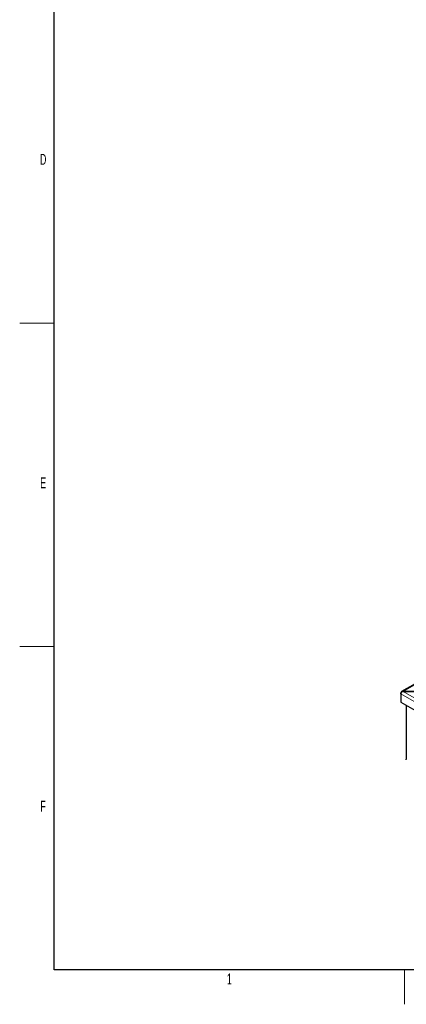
# Model space of a CAD drawing. Header units: millimetres. Extents: x 1 to 419, y 2 to 295.
# Tile 1 of 59: x 2 to 58, y 2 to 146. Entities that reach past the tile are written whole.
import ezdxf

# ---------------------------------------------------------------- set-up
doc = ezdxf.new("R2010")
doc.units = ezdxf.units.MM
doc.styles.add('SLDTEXTSTYLE0', font='TXT', dxfattribs={"width": 0.605})

msp = doc.modelspace()

# ---------------------------------------------------------------- linework, layer by layer
at = {"color": 7, "linetype": 'Continuous', "lineweight": 25}
for p, q in [((6.5, 7.5), (6.5, 289.5)), ((79.5777, 61.0023), (56.9397, 47.9337)), ((56.8403, 47.6085), (56.8403, 47.768)), ((56.8403, 47.6085), (56.8403, 46.4)), ((57.1797, 47.964), (59.656, 47.964)), ((57.1797, 47.964), (57.1797, 47.9351)), ((59.656, 47.9351), (57.1797, 47.9351)), ((56.8403, 46.4), (102.3841, 20.1081)), ((57.6083, 45.9567), (57.6083, 38.1062)), ((57.625, 38.0248), (57.6083, 38.1062)), ((57.627, 38.0203), (57.625, 38.0248)), ((413.5, 7.5), (6.5, 7.5))]:
    msp.add_line(p, q, dxfattribs=at)
at = {"color": 7, "linetype": 'Continuous', "lineweight": 18}
for p, q in [((6.5, 101.5), (1.5, 101.5)), ((6.5, 54.5), (1.5, 54.5)), ((57.375, 7.5), (57.375, 2.5))]:
    msp.add_line(p, q, dxfattribs=at)
at = {"color": 8, "linetype": 'Continuous', "lineweight": 18}
for p, q in [((79.6577, 60.9403), (57.1797, 47.964)), ((56.8403, 47.768), (56.8828, 47.7434)), ((56.8403, 47.6085), (102.3841, 21.3166)), ((57.1797, 47.9351), (102.4973, 21.7738))]:
    msp.add_line(p, q, dxfattribs=at)
at = {"color": 7, "linetype": 'Continuous', "lineweight": 25}
for centre, major_axis, start_param, end_param in [((57.1797, 47.7027), (0.3248, -0.1382), 1.86482263, 3.43561896), ((57.1797, 47.6738), (0.3248, 0.1382), 1.27677002, 2.84756635)]:
    msp.add_ellipse(centre, major_axis=major_axis, ratio=0.71157392, start_param=start_param, end_param=end_param, dxfattribs=at)

# ---------------------------------------------------------------- texts
at = {"color": 7, "linetype": 'Continuous', "lineweight": 0, "char_height": 1.5875, "attachment_point": 2, "style": 'SLDTEXTSTYLE0'}
for s, insert in [('D', (4.9046, 126.0781)), ('E', (4.9138, 79.0781)), ('F', (4.8982, 32.0781)), ('1', (31.9448, 6.9781))]:
    msp.add_mtext(s, dxfattribs=dict(at, insert=insert))

doc.saveas('drawing.dxf')
